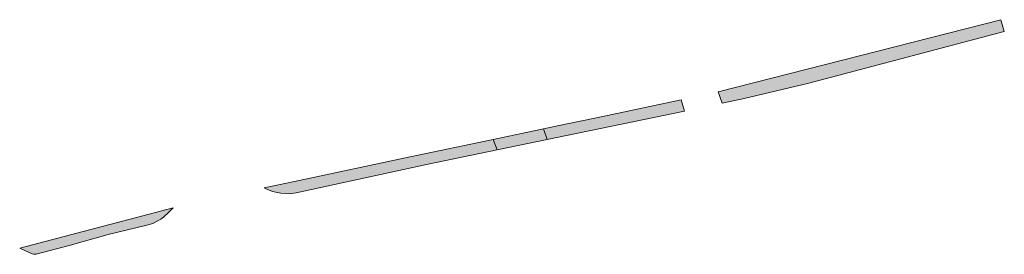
# Model space of a CAD drawing. Extents: x 97094 to 109644, y 463509 to 471969.
# Tile 1 of 256: x 98716 to 98863, y 464423 to 464458. Entities that reach past the tile are written whole.
import ezdxf

# ---------------------------------------------------------------- set-up
doc = ezdxf.new("R2010")
doc.units = 0
doc.layers.add('109 Onkruidbestrijding elementen', color=6, linetype='Continuous', lineweight=20, true_color=0xff00ff)

msp = doc.modelspace()

# ---------------------------------------------------------------- hatches: boundary and pattern name
at = {"layer": '109 Onkruidbestrijding elementen', "true_color": 0xff00ff}
for points in [[(98824.09, 464445.89), (98833.79, 464448.19), (98863.07, 464455.92), (98862.53, 464457.69), (98820.22, 464446.87), (98820.8, 464445.19), (98824.09, 464445.89)], [(98814.68, 464445.68), (98801.98, 464442.99), (98797.33, 464442.02), (98794.05, 464441.33), (98794.61, 464439.72), (98815.17, 464443.99), (98814.68, 464445.68)], [(98794.61, 464439.72), (98794.05, 464441.33), (98786.51, 464439.75), (98787.09, 464438.16), (98794.61, 464439.72)], [(98787.09, 464438.16), (98786.51, 464439.75), (98774.08, 464437.14), (98756.75, 464433.45), (98752.18, 464432.46), (98752.6, 464432.26), (98753.45, 464431.94), (98754.69, 464431.68), (98755.95, 464431.6), (98756.99, 464431.71), (98776.52, 464435.98), (98787.09, 464438.16), (98787.09, 464438.16)], [(98738.55, 464429.51), (98715.58, 464423.45), (98716.34, 464423.09), (98717.43, 464422.58), (98717.7, 464422.52), (98718.05, 464422.53), (98723.01, 464423.85), (98728.81, 464425.47), (98734.6, 464426.88), (98735.5, 464427.14), (98736.7, 464427.8), (98737.13, 464428.1), (98737.91, 464428.86), (98738.5, 464429.42), (98738.55, 464429.51)]]:
    msp.add_hatch(color=6, dxfattribs=at).paths.add_polyline_path(points)

# ---------------------------------------------------------------- linework, layer by layer
at = {"layer": '109 Onkruidbestrijding elementen', "color": 3, "true_color": 0x00ff00}
for points in [[(98824.09, 464445.89), (98833.79, 464448.19), (98863.07, 464455.92), (98862.53, 464457.69), (98820.22, 464446.87), (98820.8, 464445.19), (98824.09, 464445.89)], [(98814.68, 464445.68), (98801.98, 464442.99), (98797.33, 464442.02), (98794.05, 464441.33), (98794.61, 464439.72), (98815.17, 464443.99), (98814.68, 464445.68)], [(98794.61, 464439.72), (98794.05, 464441.33), (98786.51, 464439.75), (98787.09, 464438.16), (98794.61, 464439.72)], [(98787.09, 464438.16), (98786.51, 464439.75), (98774.08, 464437.14), (98756.75, 464433.45), (98752.18, 464432.46), (98752.6, 464432.26), (98753.45, 464431.94), (98754.69, 464431.68), (98755.95, 464431.6), (98756.99, 464431.71), (98776.52, 464435.98), (98787.09, 464438.16), (98787.09, 464438.16)], [(98738.55, 464429.51), (98715.58, 464423.45), (98716.34, 464423.09), (98717.43, 464422.58), (98717.7, 464422.52), (98718.05, 464422.53), (98723.01, 464423.85), (98728.81, 464425.47), (98734.6, 464426.88), (98735.5, 464427.14), (98736.7, 464427.8), (98737.13, 464428.1), (98737.91, 464428.86), (98738.5, 464429.42), (98738.55, 464429.51)]]:
    msp.add_lwpolyline(points, close=True, dxfattribs=at)

doc.saveas('drawing.dxf')
